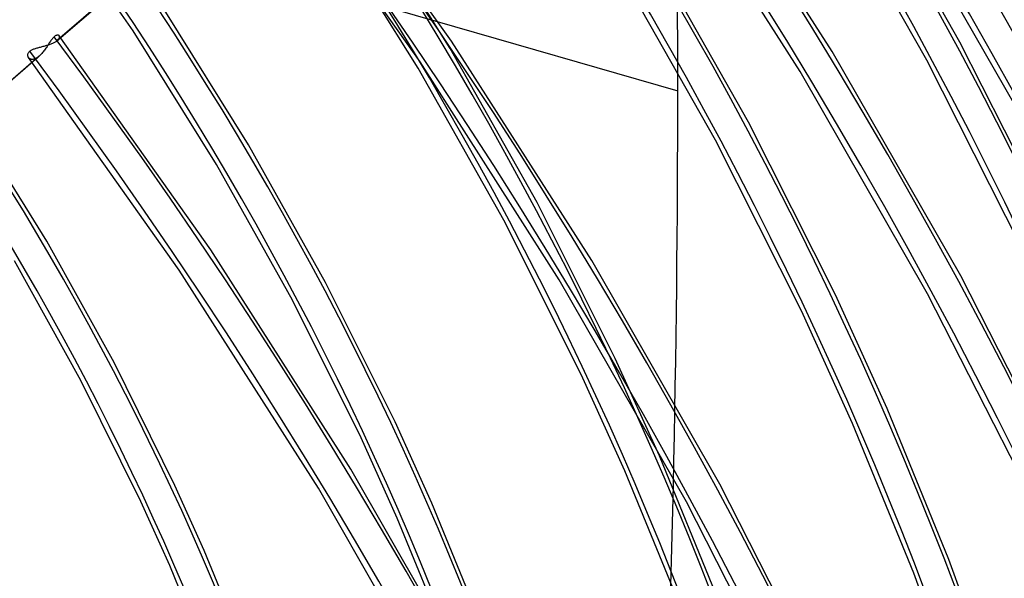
# Model space of a CAD drawing. Header units: millimetres. Extents: x -138 to 135, y -173 to 171.
# Tile 80 of 95: x 74 to 101, y 37 to 52. Entities that reach past the tile are written whole.
import ezdxf

# ---------------------------------------------------------------- set-up
doc = ezdxf.new("R2010")
doc.units = ezdxf.units.MM
doc.layers.add('MAIN-1', color=7, linetype='Continuous')

msp = doc.modelspace()

# ---------------------------------------------------------------- linework, layer by layer
at = {"layer": 'MAIN-1'}
for p, q in [((40.019, 64.658), (91.981, 49.658)), ((85.972, 50.975), (81.945, 56.661)), ((96.086, 50.699), (92.351, 56.549)), ((75.472, 50.982), (81.374, 56.093)), ((81.409, 56.121), (75.5, 51.003)), ((85.132, 50.431), (81.129, 56.084)), ((95.235, 50.175), (91.533, 55.973)), ((99.481, 50.952), (96.662, 55.913)), ((98.602, 50.474), (95.811, 55.389)), ((77.507, 51.25), (75.112, 54.718)), ((85.936, 50.786), (83.414, 54.806)), ((85.084, 50.263), (82.591, 54.237)), ((101.406, 48.459), (98.178, 54.107)), ((93.861, 48.821), (91.3, 53.35)), ((92.982, 48.345), (90.448, 52.826)), ((80.573, 48.222), (78.33, 51.818)), ((75.352, 51.034), (75.337, 51.015)), ((75.366, 51.051), (75.352, 51.034)), ((75.38, 51.067), (75.366, 51.051)), ((75.395, 51.081), (75.38, 51.067)), ((75.409, 51.094), (75.395, 51.081)), ((75.424, 51.107), (75.409, 51.094)), ((75.439, 51.117), (75.424, 51.107)), ((75.453, 51.125), (75.439, 51.117)), ((75.467, 51.131), (75.453, 51.125)), ((75.48, 51.135), (75.467, 51.131)), ((75.493, 51.137), (75.48, 51.135)), ((75.504, 51.138), (75.493, 51.137)), ((75.515, 51.137), (75.504, 51.138)), ((75.514, 51.016), (75.525, 51.028)), ((75.524, 51.134), (75.515, 51.137)), ((75.533, 51.13), (75.524, 51.134)), ((75.525, 51.028), (75.534, 51.04)), ((75.54, 51.125), (75.533, 51.13)), ((75.534, 51.04), (75.542, 51.052)), ((75.545, 51.119), (75.54, 51.125)), ((75.542, 51.052), (75.548, 51.063)), ((75.546, 51.119), (75.545, 51.119)), ((79.572, 45.432), (75.545, 51.119)), ((75.546, 51.118), (75.546, 51.119)), ((75.55, 51.111), (75.546, 51.118)), ((75.546, 51.118), (75.546, 51.118)), ((75.546, 51.118), (75.546, 51.118)), ((75.546, 51.118), (75.546, 51.118)), ((75.546, 51.118), (75.546, 51.118)), ((75.548, 51.063), (75.551, 51.074)), ((75.553, 51.103), (75.55, 51.111)), ((75.551, 51.074), (75.554, 51.084)), ((75.554, 51.094), (75.553, 51.103)), ((75.554, 51.084), (75.554, 51.094)), ((79.72, 47.7), (77.507, 51.25)), ((74.85, 50.764), (74.869, 50.771)), ((74.869, 50.771), (74.889, 50.778)), ((74.889, 50.778), (74.91, 50.785)), ((74.91, 50.785), (74.931, 50.792)), ((74.931, 50.792), (74.953, 50.798)), ((74.953, 50.798), (74.975, 50.804)), ((74.975, 50.804), (74.998, 50.811)), ((74.998, 50.811), (75.021, 50.817)), ((75.021, 50.817), (75.045, 50.823)), ((75.045, 50.823), (75.069, 50.829)), ((75.069, 50.829), (75.093, 50.836)), ((75.093, 50.836), (75.117, 50.842)), ((75.117, 50.842), (75.141, 50.848)), ((75.141, 50.848), (75.165, 50.855)), ((75.17, 50.766), (75.153, 50.742)), ((75.165, 50.855), (75.189, 50.862)), ((75.187, 50.789), (75.17, 50.766)), ((75.203, 50.814), (75.187, 50.789)), ((75.189, 50.862), (75.213, 50.869)), ((75.219, 50.838), (75.203, 50.814)), ((75.213, 50.869), (75.237, 50.876)), ((75.234, 50.861), (75.219, 50.838)), ((75.249, 50.885), (75.234, 50.861)), ((75.237, 50.876), (75.26, 50.884)), ((75.264, 50.908), (75.249, 50.885)), ((75.26, 50.884), (75.283, 50.891)), ((75.279, 50.931), (75.264, 50.908)), ((75.294, 50.953), (75.279, 50.931)), ((75.283, 50.891), (75.305, 50.899)), ((75.309, 50.975), (75.294, 50.953)), ((75.305, 50.899), (75.327, 50.908)), ((75.323, 50.995), (75.309, 50.975)), ((75.337, 51.015), (75.323, 50.995)), ((75.327, 50.908), (75.348, 50.916)), ((75.348, 50.916), (75.369, 50.925)), ((75.369, 50.925), (75.388, 50.934)), ((75.388, 50.934), (75.407, 50.943)), ((75.407, 50.943), (75.425, 50.953)), ((75.425, 50.953), (75.442, 50.962)), ((75.442, 50.962), (75.458, 50.972)), ((75.458, 50.972), (75.472, 50.982)), ((75.472, 50.982), (75.477, 50.985)), ((75.477, 50.985), (75.482, 50.989)), ((75.482, 50.989), (75.487, 50.993)), ((75.487, 50.993), (75.492, 50.996)), ((75.492, 50.996), (75.496, 51)), ((75.496, 51), (75.5, 51.004)), ((75.5, 51.004), (75.514, 51.016)), ((88.242, 46.691), (85.936, 50.786)), ((89.695, 45.142), (85.972, 50.975)), ((102.023, 45.922), (99.481, 50.952)), ((69.386, 45.71), (74.974, 50.55)), ((75.009, 50.578), (69.444, 45.759)), ((74.706, 50.605), (74.707, 50.618)), ((74.708, 50.592), (74.706, 50.605)), ((74.707, 50.618), (74.709, 50.631)), ((74.71, 50.579), (74.708, 50.592)), ((74.709, 50.631), (74.712, 50.645)), ((74.714, 50.567), (74.71, 50.579)), ((74.712, 50.645), (74.718, 50.659)), ((74.72, 50.556), (74.714, 50.567)), ((74.718, 50.659), (74.725, 50.672)), ((74.726, 50.545), (74.72, 50.556)), ((74.725, 50.672), (74.734, 50.685)), ((74.734, 50.535), (74.726, 50.545)), ((78.732, 44.889), (74.729, 50.541)), ((74.734, 50.685), (74.745, 50.698)), ((74.743, 50.525), (74.734, 50.535)), ((74.754, 50.517), (74.743, 50.525)), ((74.745, 50.698), (74.758, 50.71)), ((74.766, 50.509), (74.754, 50.517)), ((74.758, 50.71), (74.77, 50.72)), ((74.779, 50.503), (74.766, 50.509)), ((74.77, 50.72), (74.784, 50.73)), ((74.784, 50.73), (74.799, 50.739)), ((74.799, 50.739), (74.815, 50.748)), ((74.815, 50.748), (74.832, 50.756)), ((74.832, 50.756), (74.85, 50.764)), ((74.895, 50.507), (74.876, 50.501)), ((74.914, 50.515), (74.895, 50.507)), ((74.934, 50.525), (74.914, 50.515)), ((74.954, 50.536), (74.934, 50.525)), ((74.974, 50.55), (74.954, 50.536)), ((74.98, 50.554), (74.974, 50.55)), ((74.986, 50.559), (74.98, 50.554)), ((74.992, 50.564), (74.986, 50.559)), ((74.998, 50.568), (74.992, 50.564)), ((75.004, 50.573), (74.998, 50.568)), ((75.01, 50.578), (75.004, 50.573)), ((75.028, 50.595), (75.01, 50.578)), ((75.047, 50.613), (75.028, 50.595)), ((75.065, 50.633), (75.047, 50.613)), ((75.083, 50.653), (75.065, 50.633)), ((75.101, 50.674), (75.083, 50.653)), ((75.119, 50.696), (75.101, 50.674)), ((75.136, 50.719), (75.119, 50.696)), ((75.153, 50.742), (75.136, 50.719)), ((99.5, 44.734), (96.086, 50.699)), ((74.793, 50.498), (74.779, 50.503)), ((74.808, 50.495), (74.793, 50.498)), ((74.824, 50.494), (74.808, 50.495)), ((74.84, 50.494), (74.824, 50.494)), ((74.858, 50.497), (74.84, 50.494)), ((74.876, 50.501), (74.858, 50.497)), ((87.362, 46.215), (85.084, 50.263)), ((88.833, 44.635), (85.132, 50.431)), ((101.12, 45.493), (98.602, 50.474)), ((98.618, 44.262), (95.235, 50.175)), ((75.209, 45.657), (73.246, 48.829)), ((96.172, 44.232), (93.861, 48.821)), ((82.622, 44.56), (80.573, 48.222)), ((95.268, 43.804), (92.982, 48.345)), ((81.741, 44.086), (79.72, 47.7)), ((90.321, 42.542), (88.242, 46.691)), ((89.417, 42.116), (87.362, 46.215)), ((77.001, 42.429), (75.209, 45.657)), ((83.295, 39.599), (79.572, 45.432)), ((76.12, 41.957), (74.355, 45.136)), ((93.098, 39.194), (89.695, 45.142)), ((82.433, 39.092), (78.732, 44.889)), ((84.47, 40.851), (82.622, 44.56)), ((92.216, 38.724), (88.833, 44.635)), ((102.579, 38.684), (99.5, 44.734)), ((97.543, 41.211), (96.172, 44.232)), ((101.67, 38.267), (98.618, 44.262)), ((83.564, 40.427), (81.741, 44.086)), ((96.626, 40.812), (95.268, 43.804)), ((78.618, 39.161), (77.001, 42.429)), ((91.494, 39.951), (90.321, 42.542)), ((77.711, 38.739), (76.12, 41.957)), ((90.577, 39.552), (89.417, 42.116)), ((99.188, 37.192), (97.543, 41.211)), ((85.445, 38.691), (84.47, 40.851)), ((98.254, 36.833), (96.626, 40.812)), ((84.528, 38.292), (83.564, 40.427)), ((92.995, 36.282), (91.494, 39.951)), ((86.698, 33.651), (83.295, 39.599)), ((92.061, 35.923), (90.577, 39.552)), ((79.396, 37.43), (78.618, 39.161)), ((85.816, 33.181), (82.433, 39.092)), ((96.169, 33.162), (93.098, 39.194)), ((78.479, 37.032), (77.711, 38.739)), ((86.802, 35.372), (85.445, 38.691)), ((95.267, 32.73), (92.216, 38.724)), ((85.868, 35.014), (84.528, 38.292)), ((80.609, 34.461), (79.396, 37.43)), ((100.632, 33.174), (99.188, 37.192)), ((79.675, 34.104), (78.479, 37.032)), ((99.684, 32.856), (98.254, 36.833))]:
    msp.add_line(p, q, dxfattribs=at)
for centre, major_axis, ratio, start_param, end_param in [((0, 0), (-68.084, 78.617), 0.75, -2.427868, 0.713724), ((-0.5, -0.433), (68.739, -79.373), 0.75, 0.713724, 3.418503), ((-2.5, -2.165), (-66.12, 76.349), 0.75, -2.427868, -0.857072), ((-2, -1.732), (-65.465, 75.593), 0.75, -2.427868, -0.857072), ((-64.019, -85.442), (86.533, 299.76), 0.433013, -0.982794, -0.905795), ((31.625, 27.388), (-65.793, 75.971), 0.75, -2.427868, -1.670993), ((31.625, 27.388), (65.138, -75.215), 0.75, 0.713724, 1.468967), ((25.225, 21.845), (-69.066, 79.751), 0.75, -2.427868, -1.669628), ((31.625, 27.388), (-60.686, 70.075), 0.75, -2.427868, -1.674838), ((31.625, 27.388), (60.032, -69.319), 0.75, 0.713724, 1.466401), ((25.225, 21.845), (68.411, -78.995), 0.75, 0.713724, 1.472246), ((18.825, 16.303), (-72.339, 83.53), 0.75, -2.427868, -1.668171), ((31.625, 27.388), (-55.58, 64.178), 0.75, -2.427868, -1.677813), ((18.825, 16.303), (71.685, -82.774), 0.75, 0.713724, 1.473461), ((31.625, 27.388), (54.925, -63.422), 0.75, 0.713724, 1.463358), ((31.625, 27.388), (-50.474, 58.282), 0.75, -2.427868, -1.68139), ((31.625, 27.388), (49.819, -57.526), 0.75, 0.713724, 1.459691), ((12.425, 10.76), (-72.339, 83.53), 0.75, -2.427868, -1.668171), ((12.425, 10.76), (71.685, -82.774), 0.75, 0.713724, 1.473773), ((31.625, 27.388), (-45.367, 52.386), 0.75, -2.427868, -1.685774), ((31.625, 27.388), (44.713, -51.63), 0.75, 0.713724, 1.455185), ((31.625, 27.388), (-40.261, 46.49), 0.75, -2.427868, -1.69127), ((31.625, 27.388), (39.607, -45.734), 0.75, 0.713724, 1.449515), ((6.025, 5.218), (-72.339, 83.53), 0.75, -2.427868, -1.668171), ((6.025, 5.218), (71.685, -82.774), 0.75, 0.713724, 1.473773), ((-64.019, -85.442), (86.533, 299.76), 0.433013, -1.059793, -0.982794), ((31.625, 27.388), (-35.155, 40.593), 0.75, -2.427868, -1.698365), ((31.625, 27.388), (34.5, -39.837), 0.75, 0.713724, 1.446409)]:
    msp.add_ellipse(centre, major_axis=major_axis, ratio=ratio, start_param=start_param, end_param=end_param, dxfattribs=at)

doc.saveas('drawing.dxf')
